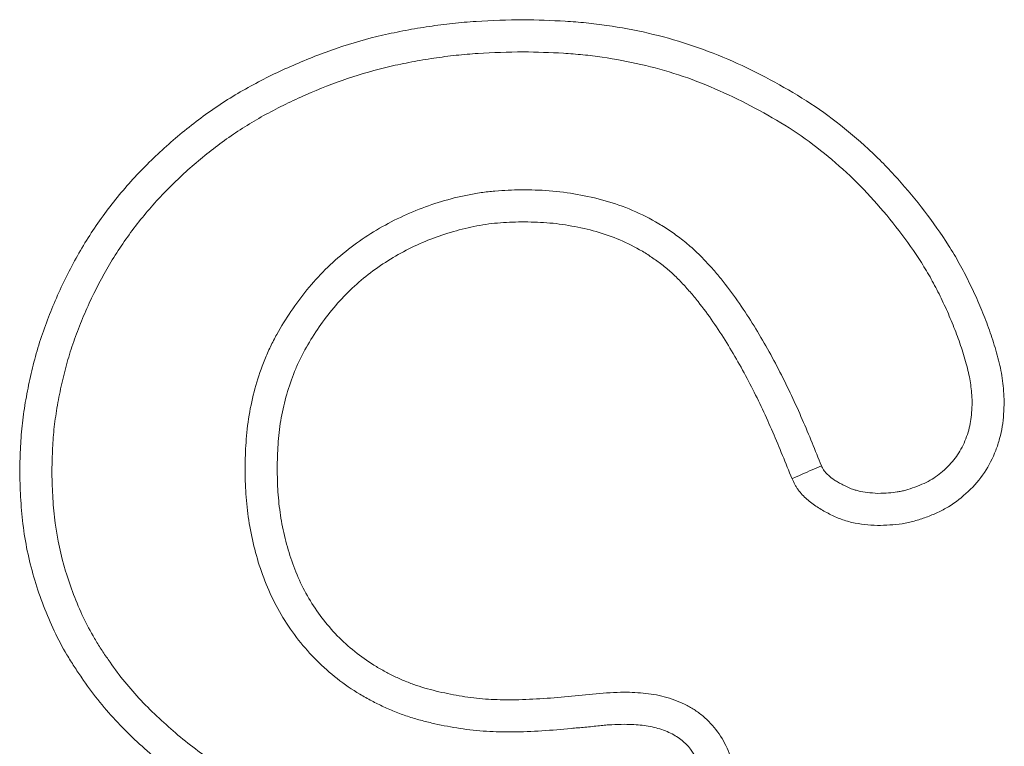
# Model space of a CAD drawing. Header units: metres. Extents: x 232680 to 233262, y 554200 to 554550.
# Tile 27 of 254: x 232746.31488 to 232746.32827, y 554425.79005 to 554425.79993. Entities that reach past the tile are written whole.
import ezdxf

# ---------------------------------------------------------------- set-up
doc = ezdxf.new("R2010")
doc.units = ezdxf.units.M
doc.layers.add('ACO tekst', color=251, linetype='Continuous', lineweight=9)

msp = doc.modelspace()

# ---------------------------------------------------------------- linework, layer by layer
at = {"layer": 'ACO tekst'}
for points, knots in [([(232746.314879, 554425.793764), (232746.314881, 554425.793871), (232746.314883, 554425.793979), (232746.314893, 554425.794193), (232746.314899, 554425.7943), (232746.314922, 554425.794513), (232746.314937, 554425.794619), (232746.314973, 554425.79483), (232746.314994, 554425.794935), (232746.31504, 554425.795145), (232746.315065, 554425.795249), (232746.315122, 554425.795456), (232746.315153, 554425.795558), (232746.315222, 554425.795761), (232746.31526, 554425.795862), (232746.31534, 554425.796061), (232746.315382, 554425.796159), (232746.315516, 554425.796452), (232746.315615, 554425.796642), (232746.315834, 554425.797011), (232746.315954, 554425.797189), (232746.316213, 554425.797531), (232746.316352, 554425.797694), (232746.316647, 554425.798005), (232746.316803, 554425.798153), (232746.317127, 554425.798433), (232746.317296, 554425.798566), (232746.317647, 554425.798812), (232746.31783, 554425.798925), (232746.318206, 554425.799131), (232746.318399, 554425.799225), (232746.318792, 554425.799397), (232746.318992, 554425.799475), (232746.319397, 554425.799614), (232746.319604, 554425.799673), (232746.319917, 554425.799745), (232746.320022, 554425.799767), (232746.320233, 554425.799806), (232746.320339, 554425.799824), (232746.320551, 554425.799856), (232746.320657, 554425.79987), (232746.32087, 554425.799893), (232746.320977, 554425.799902), (232746.321297, 554425.799923), (232746.321512, 554425.799927), (232746.321726, 554425.799932)], [0, 0, 0, 0, 0.03125, 0.03125, 0.0625, 0.0625, 0.09375, 0.09375, 0.125, 0.125, 0.15625, 0.15625, 0.1875, 0.1875, 0.21875, 0.21875, 0.25, 0.25, 0.3125, 0.3125, 0.375, 0.375, 0.4375, 0.4375, 0.5, 0.5, 0.5625, 0.5625, 0.625, 0.625, 0.6875, 0.6875, 0.75, 0.75, 0.8125, 0.8125, 0.84375, 0.84375, 0.875, 0.875, 0.90625, 0.90625, 0.9375, 0.9375, 1, 1, 1, 1]), ([(232746.314879, 554425.793764), (232746.314881, 554425.793871), (232746.314883, 554425.793979), (232746.314893, 554425.794193), (232746.314899, 554425.7943), (232746.314922, 554425.794513), (232746.314937, 554425.794619), (232746.314973, 554425.79483), (232746.314994, 554425.794935), (232746.31504, 554425.795145), (232746.315065, 554425.795249), (232746.315122, 554425.795456), (232746.315153, 554425.795558), (232746.315222, 554425.795761), (232746.31526, 554425.795862), (232746.31534, 554425.796061), (232746.315382, 554425.796159), (232746.315516, 554425.796452), (232746.315615, 554425.796642), (232746.315834, 554425.797011), (232746.315954, 554425.797189), (232746.316213, 554425.797531), (232746.316352, 554425.797694), (232746.316647, 554425.798005), (232746.316803, 554425.798153), (232746.317127, 554425.798433), (232746.317296, 554425.798566), (232746.317647, 554425.798812), (232746.31783, 554425.798925), (232746.318206, 554425.799131), (232746.318399, 554425.799225), (232746.318792, 554425.799397), (232746.318992, 554425.799475), (232746.319397, 554425.799614), (232746.319604, 554425.799673), (232746.319917, 554425.799745), (232746.320022, 554425.799767), (232746.320233, 554425.799806), (232746.320339, 554425.799824), (232746.320551, 554425.799856), (232746.320657, 554425.79987), (232746.32087, 554425.799893), (232746.320977, 554425.799902), (232746.321297, 554425.799923), (232746.321512, 554425.799927), (232746.321726, 554425.799932)], [0, 0, 0, 0, 0.03125, 0.03125, 0.0625, 0.0625, 0.09375, 0.09375, 0.125, 0.125, 0.15625, 0.15625, 0.1875, 0.1875, 0.21875, 0.21875, 0.25, 0.25, 0.3125, 0.3125, 0.375, 0.375, 0.4375, 0.4375, 0.5, 0.5, 0.5625, 0.5625, 0.625, 0.625, 0.6875, 0.6875, 0.75, 0.75, 0.8125, 0.8125, 0.84375, 0.84375, 0.875, 0.875, 0.90625, 0.90625, 0.9375, 0.9375, 1, 1, 1, 1]), ([(232746.321726, 554425.799932), (232746.321916, 554425.799927), (232746.322106, 554425.799922), (232746.322391, 554425.799906), (232746.322485, 554425.799898), (232746.322674, 554425.799879), (232746.322768, 554425.799868), (232746.323051, 554425.799827), (232746.323238, 554425.799792), (232746.323608, 554425.799706), (232746.323791, 554425.799656), (232746.324333, 554425.799478), (232746.324682, 554425.799325), (232746.325187, 554425.79906), (232746.325352, 554425.798967), (232746.325675, 554425.798766), (232746.325831, 554425.798657), (232746.326132, 554425.798426), (232746.326277, 554425.798303), (232746.326556, 554425.798044), (232746.326689, 554425.797908), (232746.326943, 554425.797626), (232746.327065, 554425.797479), (232746.327295, 554425.797178), (232746.327405, 554425.797022), (232746.327558, 554425.796782), (232746.327607, 554425.7967), (232746.327699, 554425.796534), (232746.327743, 554425.79645), (232746.327827, 554425.796279), (232746.327867, 554425.796193), (232746.327943, 554425.796019), (232746.327979, 554425.795931), (232746.328047, 554425.795754), (232746.328079, 554425.795664), (232746.328137, 554425.795484), (232746.328163, 554425.795392), (232746.328199, 554425.795254), (232746.328209, 554425.795208), (232746.328228, 554425.795114), (232746.328236, 554425.795068), (232746.328254, 554425.794927), (232746.32826, 554425.794832), (232746.328265, 554425.794737)], [0, 0, 0, 0, 0.0625, 0.0625, 0.09375, 0.09375, 0.125, 0.125, 0.1875, 0.1875, 0.25, 0.25, 0.375, 0.375, 0.4375, 0.4375, 0.5, 0.5, 0.5625, 0.5625, 0.625, 0.625, 0.6875, 0.6875, 0.75, 0.75, 0.78125, 0.78125, 0.8125, 0.8125, 0.84375, 0.84375, 0.875, 0.875, 0.90625, 0.90625, 0.9375, 0.9375, 0.953125, 0.953125, 0.96875, 0.96875, 1, 1, 1, 1]), ([(232746.321726, 554425.799932), (232746.321916, 554425.799927), (232746.322106, 554425.799922), (232746.322391, 554425.799906), (232746.322485, 554425.799898), (232746.322674, 554425.799879), (232746.322768, 554425.799868), (232746.323051, 554425.799827), (232746.323238, 554425.799792), (232746.323608, 554425.799706), (232746.323791, 554425.799656), (232746.324333, 554425.799478), (232746.324682, 554425.799325), (232746.325187, 554425.79906), (232746.325352, 554425.798967), (232746.325675, 554425.798766), (232746.325831, 554425.798657), (232746.326132, 554425.798426), (232746.326277, 554425.798303), (232746.326556, 554425.798044), (232746.326689, 554425.797908), (232746.326943, 554425.797626), (232746.327065, 554425.797479), (232746.327295, 554425.797178), (232746.327405, 554425.797022), (232746.327558, 554425.796782), (232746.327607, 554425.7967), (232746.327699, 554425.796534), (232746.327743, 554425.79645), (232746.327827, 554425.796279), (232746.327867, 554425.796193), (232746.327943, 554425.796019), (232746.327979, 554425.795931), (232746.328047, 554425.795754), (232746.328079, 554425.795664), (232746.328137, 554425.795484), (232746.328163, 554425.795392), (232746.328199, 554425.795254), (232746.328209, 554425.795208), (232746.328228, 554425.795114), (232746.328236, 554425.795068), (232746.328254, 554425.794927), (232746.32826, 554425.794832), (232746.328265, 554425.794737)], [0, 0, 0, 0, 0.0625, 0.0625, 0.09375, 0.09375, 0.125, 0.125, 0.1875, 0.1875, 0.25, 0.25, 0.375, 0.375, 0.4375, 0.4375, 0.5, 0.5, 0.5625, 0.5625, 0.625, 0.625, 0.6875, 0.6875, 0.75, 0.75, 0.78125, 0.78125, 0.8125, 0.8125, 0.84375, 0.84375, 0.875, 0.875, 0.90625, 0.90625, 0.9375, 0.9375, 0.953125, 0.953125, 0.96875, 0.96875, 1, 1, 1, 1]), ([(232746.315315, 554425.793766), (232746.315318, 554425.793869), (232746.31532, 554425.793969), (232746.315329, 554425.794168), (232746.315335, 554425.794264), (232746.315355, 554425.794456), (232746.315369, 554425.794553), (232746.315402, 554425.794749), (232746.315422, 554425.794848), (232746.315465, 554425.795045), (232746.315489, 554425.795142), (232746.315541, 554425.795333), (232746.315569, 554425.795426), (232746.315633, 554425.795612), (232746.315668, 554425.795705), (232746.315742, 554425.795891), (232746.315782, 554425.795984), (232746.315907, 554425.796257), (232746.315998, 554425.796433), (232746.316201, 554425.796773), (232746.316312, 554425.796938), (232746.316551, 554425.797254), (232746.31668, 554425.797404), (232746.316954, 554425.797693), (232746.317099, 554425.797832), (232746.317402, 554425.798094), (232746.31756, 554425.798217), (232746.317885, 554425.798445), (232746.318053, 554425.798549), (232746.318403, 554425.798741), (232746.318585, 554425.798829), (232746.318956, 554425.798992), (232746.319146, 554425.799066), (232746.319526, 554425.799196), (232746.319715, 554425.79925), (232746.320008, 554425.799318), (232746.320108, 554425.799338), (232746.320308, 554425.799376), (232746.320409, 554425.799393), (232746.32061, 554425.799423), (232746.320711, 554425.799437), (232746.320911, 554425.799458), (232746.32101, 554425.799467), (232746.32131, 554425.799486), (232746.321515, 554425.799491), (232746.321725, 554425.799495)], [0.001127, 0.001127, 0.001127, 0.001127, 0.03125, 0.03125, 0.0625, 0.0625, 0.09375, 0.09375, 0.125, 0.125, 0.15625, 0.15625, 0.1875, 0.1875, 0.21875, 0.21875, 0.25, 0.25, 0.3125, 0.3125, 0.375, 0.375, 0.4375, 0.4375, 0.5, 0.5, 0.5625, 0.5625, 0.625, 0.625, 0.6875, 0.6875, 0.75, 0.75, 0.8125, 0.8125, 0.84375, 0.84375, 0.875, 0.875, 0.90625, 0.90625, 0.9375, 0.9375, 0.9990069, 0.9990069, 0.9990069, 0.9990069]), ([(232746.315315, 554425.793766), (232746.315318, 554425.793869), (232746.31532, 554425.793969), (232746.315329, 554425.794168), (232746.315335, 554425.794264), (232746.315355, 554425.794456), (232746.315369, 554425.794553), (232746.315402, 554425.794749), (232746.315422, 554425.794848), (232746.315465, 554425.795045), (232746.315489, 554425.795142), (232746.315541, 554425.795333), (232746.315569, 554425.795426), (232746.315633, 554425.795612), (232746.315668, 554425.795705), (232746.315742, 554425.795891), (232746.315782, 554425.795984), (232746.315907, 554425.796257), (232746.315998, 554425.796433), (232746.316201, 554425.796773), (232746.316312, 554425.796938), (232746.316551, 554425.797254), (232746.31668, 554425.797404), (232746.316954, 554425.797693), (232746.317099, 554425.797832), (232746.317402, 554425.798094), (232746.31756, 554425.798217), (232746.317885, 554425.798445), (232746.318053, 554425.798549), (232746.318403, 554425.798741), (232746.318585, 554425.798829), (232746.318956, 554425.798992), (232746.319146, 554425.799066), (232746.319526, 554425.799196), (232746.319715, 554425.79925), (232746.320008, 554425.799318), (232746.320108, 554425.799338), (232746.320308, 554425.799376), (232746.320409, 554425.799393), (232746.32061, 554425.799423), (232746.320711, 554425.799437), (232746.320911, 554425.799458), (232746.32101, 554425.799467), (232746.32131, 554425.799486), (232746.321515, 554425.799491), (232746.321725, 554425.799495)], [0.001127, 0.001127, 0.001127, 0.001127, 0.03125, 0.03125, 0.0625, 0.0625, 0.09375, 0.09375, 0.125, 0.125, 0.15625, 0.15625, 0.1875, 0.1875, 0.21875, 0.21875, 0.25, 0.25, 0.3125, 0.3125, 0.375, 0.375, 0.4375, 0.4375, 0.5, 0.5, 0.5625, 0.5625, 0.625, 0.625, 0.6875, 0.6875, 0.75, 0.75, 0.8125, 0.8125, 0.84375, 0.84375, 0.875, 0.875, 0.90625, 0.90625, 0.9375, 0.9375, 0.9990069, 0.9990069, 0.9990069, 0.9990069]), ([(232746.321725, 554425.799495), (232746.321912, 554425.79949), (232746.322094, 554425.799486), (232746.32236, 554425.79947), (232746.322448, 554425.799463), (232746.322624, 554425.799446), (232746.322712, 554425.799435), (232746.322976, 554425.799396), (232746.323152, 554425.799363), (232746.323498, 554425.799284), (232746.323668, 554425.799237), (232746.32417, 554425.799072), (232746.324497, 554425.798929), (232746.324975, 554425.798678), (232746.325132, 554425.798589), (232746.325433, 554425.798402), (232746.325576, 554425.798303), (232746.325855, 554425.798088), (232746.32599, 554425.797973), (232746.326249, 554425.797733), (232746.326373, 554425.797607), (232746.32661, 554425.797343), (232746.326725, 554425.797205), (232746.326942, 554425.796921), (232746.327045, 554425.796775), (232746.327185, 554425.796554), (232746.327229, 554425.79648), (232746.327313, 554425.796329), (232746.327354, 554425.796252), (232746.327431, 554425.796093), (232746.327469, 554425.796012), (232746.32754, 554425.79585), (232746.327574, 554425.795768), (232746.327636, 554425.795605), (232746.327665, 554425.795523), (232746.327718, 554425.795358), (232746.327743, 554425.795273), (232746.327774, 554425.795152), (232746.327783, 554425.795113), (232746.327798, 554425.795038), (232746.327804, 554425.795002), (232746.327817, 554425.794897), (232746.327823, 554425.794819), (232746.327828, 554425.794733)], [0.0011207, 0.0011207, 0.0011207, 0.0011207, 0.0625, 0.0625, 0.09375, 0.09375, 0.125, 0.125, 0.1875, 0.1875, 0.25, 0.25, 0.375, 0.375, 0.4375, 0.4375, 0.5, 0.5, 0.5625, 0.5625, 0.625, 0.625, 0.6875, 0.6875, 0.75, 0.75, 0.78125, 0.78125, 0.8125, 0.8125, 0.84375, 0.84375, 0.875, 0.875, 0.90625, 0.90625, 0.9375, 0.9375, 0.953125, 0.953125, 0.96875, 0.96875, 0.9974772, 0.9974772, 0.9974772, 0.9974772]), ([(232746.321725, 554425.799495), (232746.321912, 554425.79949), (232746.322094, 554425.799486), (232746.32236, 554425.79947), (232746.322448, 554425.799463), (232746.322624, 554425.799446), (232746.322712, 554425.799435), (232746.322976, 554425.799396), (232746.323152, 554425.799363), (232746.323498, 554425.799284), (232746.323668, 554425.799237), (232746.32417, 554425.799072), (232746.324497, 554425.798929), (232746.324975, 554425.798678), (232746.325132, 554425.798589), (232746.325433, 554425.798402), (232746.325576, 554425.798303), (232746.325855, 554425.798088), (232746.32599, 554425.797973), (232746.326249, 554425.797733), (232746.326373, 554425.797607), (232746.32661, 554425.797343), (232746.326725, 554425.797205), (232746.326942, 554425.796921), (232746.327045, 554425.796775), (232746.327185, 554425.796554), (232746.327229, 554425.79648), (232746.327313, 554425.796329), (232746.327354, 554425.796252), (232746.327431, 554425.796093), (232746.327469, 554425.796012), (232746.32754, 554425.79585), (232746.327574, 554425.795768), (232746.327636, 554425.795605), (232746.327665, 554425.795523), (232746.327718, 554425.795358), (232746.327743, 554425.795273), (232746.327774, 554425.795152), (232746.327783, 554425.795113), (232746.327798, 554425.795038), (232746.327804, 554425.795002), (232746.327817, 554425.794897), (232746.327823, 554425.794819), (232746.327828, 554425.794733)], [0.0011207, 0.0011207, 0.0011207, 0.0011207, 0.0625, 0.0625, 0.09375, 0.09375, 0.125, 0.125, 0.1875, 0.1875, 0.25, 0.25, 0.375, 0.375, 0.4375, 0.4375, 0.5, 0.5, 0.5625, 0.5625, 0.625, 0.625, 0.6875, 0.6875, 0.75, 0.75, 0.78125, 0.78125, 0.8125, 0.8125, 0.84375, 0.84375, 0.875, 0.875, 0.90625, 0.90625, 0.9375, 0.9375, 0.953125, 0.953125, 0.96875, 0.96875, 0.9974772, 0.9974772, 0.9974772, 0.9974772]), ([(232746.321699, 554425.797619), (232746.321696, 554425.797619), (232746.321693, 554425.797619), (232746.32169, 554425.797619), (232746.321581, 554425.797615), (232746.321464, 554425.797612), (232746.321278, 554425.797596), (232746.321214, 554425.797589), (232746.321089, 554425.797571), (232746.321027, 554425.79756), (232746.320845, 554425.797523), (232746.320729, 554425.797494), (232746.320495, 554425.797424), (232746.320379, 554425.797383), (232746.320036, 554425.797244), (232746.31982, 554425.797132), (232746.319406, 554425.796865), (232746.319209, 554425.796708), (232746.318857, 554425.796357), (232746.318702, 554425.796165), (232746.318498, 554425.795863), (232746.318434, 554425.795761), (232746.318344, 554425.795597), (232746.318315, 554425.795542), (232746.31826, 554425.795427), (232746.318235, 554425.795369), (232746.318163, 554425.795193), (232746.318124, 554425.795075), (232746.318056, 554425.79484), (232746.318028, 554425.794721), (232746.317983, 554425.794475), (232746.317967, 554425.794348), (232746.31795, 554425.794108), (232746.317946, 554425.793993), (232746.317942, 554425.793884), (232746.317942, 554425.793881), (232746.317942, 554425.793877), (232746.317942, 554425.793874)], [-0.001786, -0.001786, -0.001786, -0.001786, 0, 0, 0, 0.0625, 0.0625, 0.09375, 0.09375, 0.125, 0.125, 0.1875, 0.1875, 0.25, 0.25, 0.375, 0.375, 0.5, 0.5, 0.625, 0.625, 0.6875, 0.6875, 0.71875, 0.71875, 0.75, 0.75, 0.8125, 0.8125, 0.875, 0.875, 0.9375, 0.9375, 1, 1, 1, 1.002061, 1.002061, 1.002061, 1.002061]), ([(232746.321699, 554425.797619), (232746.321696, 554425.797619), (232746.321693, 554425.797619), (232746.32169, 554425.797619), (232746.321581, 554425.797615), (232746.321464, 554425.797612), (232746.321278, 554425.797596), (232746.321214, 554425.797589), (232746.321089, 554425.797571), (232746.321027, 554425.79756), (232746.320845, 554425.797523), (232746.320729, 554425.797494), (232746.320495, 554425.797424), (232746.320379, 554425.797383), (232746.320036, 554425.797244), (232746.31982, 554425.797132), (232746.319406, 554425.796865), (232746.319209, 554425.796708), (232746.318857, 554425.796357), (232746.318702, 554425.796165), (232746.318498, 554425.795863), (232746.318434, 554425.795761), (232746.318344, 554425.795597), (232746.318315, 554425.795542), (232746.31826, 554425.795427), (232746.318235, 554425.795369), (232746.318163, 554425.795193), (232746.318124, 554425.795075), (232746.318056, 554425.79484), (232746.318028, 554425.794721), (232746.317983, 554425.794475), (232746.317967, 554425.794348), (232746.31795, 554425.794108), (232746.317946, 554425.793993), (232746.317942, 554425.793884), (232746.317942, 554425.793881), (232746.317942, 554425.793877), (232746.317942, 554425.793874)], [-0.001786, -0.001786, -0.001786, -0.001786, 0, 0, 0, 0.0625, 0.0625, 0.09375, 0.09375, 0.125, 0.125, 0.1875, 0.1875, 0.25, 0.25, 0.375, 0.375, 0.5, 0.5, 0.625, 0.625, 0.6875, 0.6875, 0.71875, 0.71875, 0.75, 0.75, 0.8125, 0.8125, 0.875, 0.875, 0.9375, 0.9375, 1, 1, 1, 1.002061, 1.002061, 1.002061, 1.002061]), ([(232746.325779, 554425.793866), (232746.325695, 554425.794073), (232746.32561, 554425.794284), (232746.325425, 554425.794711), (232746.325324, 554425.794928), (232746.325106, 554425.795352), (232746.32499, 554425.795561), (232746.324736, 554425.795972), (232746.324599, 554425.796174), (232746.324404, 554425.796419), (232746.324364, 554425.796467), (232746.324282, 554425.796563), (232746.324239, 554425.79661), (232746.32415, 554425.796704), (232746.324103, 554425.796752), (232746.324003, 554425.796844), (232746.323949, 554425.79689), (232746.323842, 554425.796974), (232746.323788, 554425.797014), (232746.32368, 554425.797087), (232746.323625, 554425.797123), (232746.323454, 554425.797225), (232746.323332, 554425.797287), (232746.323088, 554425.797391), (232746.322964, 554425.797434), (232746.32271, 554425.797507), (232746.322583, 554425.797534), (232746.322337, 554425.797578), (232746.32221, 554425.797596), (232746.321946, 554425.797616), (232746.321822, 554425.797617), (232746.321708, 554425.797619), (232746.321705, 554425.797619), (232746.321702, 554425.797619), (232746.321699, 554425.797619)], [0.0025137, 0.0025137, 0.0025137, 0.0025137, 0.125, 0.125, 0.25, 0.25, 0.375, 0.375, 0.5, 0.5, 0.53125, 0.53125, 0.5625, 0.5625, 0.59375, 0.59375, 0.625, 0.625, 0.65625, 0.65625, 0.6875, 0.6875, 0.75, 0.75, 0.8125, 0.8125, 0.875, 0.875, 0.9375, 0.9375, 1, 1, 1, 1.0017064, 1.0017064, 1.0017064, 1.0017064]), ([(232746.325779, 554425.793866), (232746.325695, 554425.794073), (232746.32561, 554425.794284), (232746.325425, 554425.794711), (232746.325324, 554425.794928), (232746.325106, 554425.795352), (232746.32499, 554425.795561), (232746.324736, 554425.795972), (232746.324599, 554425.796174), (232746.324404, 554425.796419), (232746.324364, 554425.796467), (232746.324282, 554425.796563), (232746.324239, 554425.79661), (232746.32415, 554425.796704), (232746.324103, 554425.796752), (232746.324003, 554425.796844), (232746.323949, 554425.79689), (232746.323842, 554425.796974), (232746.323788, 554425.797014), (232746.32368, 554425.797087), (232746.323625, 554425.797123), (232746.323454, 554425.797225), (232746.323332, 554425.797287), (232746.323088, 554425.797391), (232746.322964, 554425.797434), (232746.32271, 554425.797507), (232746.322583, 554425.797534), (232746.322337, 554425.797578), (232746.32221, 554425.797596), (232746.321946, 554425.797616), (232746.321822, 554425.797617), (232746.321708, 554425.797619), (232746.321705, 554425.797619), (232746.321702, 554425.797619), (232746.321699, 554425.797619)], [0.0025137, 0.0025137, 0.0025137, 0.0025137, 0.125, 0.125, 0.25, 0.25, 0.375, 0.375, 0.5, 0.5, 0.53125, 0.53125, 0.5625, 0.5625, 0.59375, 0.59375, 0.625, 0.625, 0.65625, 0.65625, 0.6875, 0.6875, 0.75, 0.75, 0.8125, 0.8125, 0.875, 0.875, 0.9375, 0.9375, 1, 1, 1, 1.0017064, 1.0017064, 1.0017064, 1.0017064]), ([(232746.321703, 554425.797182), (232746.321594, 554425.797179), (232746.321485, 554425.797175), (232746.321322, 554425.797162), (232746.321268, 554425.797156), (232746.321161, 554425.79714), (232746.321107, 554425.797131), (232746.320947, 554425.797098), (232746.320841, 554425.797071), (232746.320632, 554425.797009), (232746.32053, 554425.796973), (232746.320227, 554425.796851), (232746.320033, 554425.79675), (232746.319667, 554425.796514), (232746.319496, 554425.796377), (232746.319187, 554425.79607), (232746.319049, 554425.7959), (232746.318866, 554425.795629), (232746.318809, 554425.795536), (232746.31873, 554425.795393), (232746.318705, 554425.795345), (232746.318658, 554425.795247), (232746.318636, 554425.795197), (232746.318575, 554425.795046), (232746.31854, 554425.794942), (232746.31848, 554425.794733), (232746.318454, 554425.794626), (232746.318415, 554425.794412), (232746.318402, 554425.794304), (232746.318386, 554425.794087), (232746.318382, 554425.793978), (232746.318379, 554425.793869)], [0, 0, 0, 0, 0.0625, 0.0625, 0.09375, 0.09375, 0.125, 0.125, 0.1875, 0.1875, 0.25, 0.25, 0.375, 0.375, 0.5, 0.5, 0.625, 0.625, 0.6875, 0.6875, 0.71875, 0.71875, 0.75, 0.75, 0.8125, 0.8125, 0.875, 0.875, 0.9375, 0.9375, 1, 1, 1, 1]), ([(232746.321703, 554425.797182), (232746.321594, 554425.797179), (232746.321485, 554425.797175), (232746.321322, 554425.797162), (232746.321268, 554425.797156), (232746.321161, 554425.79714), (232746.321107, 554425.797131), (232746.320947, 554425.797098), (232746.320841, 554425.797071), (232746.320632, 554425.797009), (232746.32053, 554425.796973), (232746.320227, 554425.796851), (232746.320033, 554425.79675), (232746.319667, 554425.796514), (232746.319496, 554425.796377), (232746.319187, 554425.79607), (232746.319049, 554425.7959), (232746.318866, 554425.795629), (232746.318809, 554425.795536), (232746.31873, 554425.795393), (232746.318705, 554425.795345), (232746.318658, 554425.795247), (232746.318636, 554425.795197), (232746.318575, 554425.795046), (232746.31854, 554425.794942), (232746.31848, 554425.794733), (232746.318454, 554425.794626), (232746.318415, 554425.794412), (232746.318402, 554425.794304), (232746.318386, 554425.794087), (232746.318382, 554425.793978), (232746.318379, 554425.793869)], [0, 0, 0, 0, 0.0625, 0.0625, 0.09375, 0.09375, 0.125, 0.125, 0.1875, 0.1875, 0.25, 0.25, 0.375, 0.375, 0.5, 0.5, 0.625, 0.625, 0.6875, 0.6875, 0.71875, 0.71875, 0.75, 0.75, 0.8125, 0.8125, 0.875, 0.875, 0.9375, 0.9375, 1, 1, 1, 1]), ([(232746.325379, 554425.79369), (232746.325293, 554425.793901), (232746.325208, 554425.794113), (232746.325027, 554425.794531), (232746.324931, 554425.794738), (232746.324722, 554425.795143), (232746.324611, 554425.795343), (232746.324371, 554425.795731), (232746.324243, 554425.79592), (232746.324066, 554425.796143), (232746.324029, 554425.796187), (232746.323955, 554425.796273), (232746.323917, 554425.796316), (232746.323838, 554425.796399), (232746.323798, 554425.796439), (232746.323714, 554425.796517), (232746.323671, 554425.796554), (232746.323581, 554425.796624), (232746.323535, 554425.796657), (232746.323441, 554425.796722), (232746.323393, 554425.796753), (232746.323246, 554425.79684), (232746.323144, 554425.796892), (232746.322934, 554425.796981), (232746.322827, 554425.797019), (232746.322607, 554425.797082), (232746.322496, 554425.797106), (232746.322271, 554425.797146), (232746.322158, 554425.797162), (232746.321931, 554425.797179), (232746.321817, 554425.797181), (232746.321703, 554425.797182)], [0, 0, 0, 0, 0.125, 0.125, 0.25, 0.25, 0.375, 0.375, 0.5, 0.5, 0.53125, 0.53125, 0.5625, 0.5625, 0.59375, 0.59375, 0.625, 0.625, 0.65625, 0.65625, 0.6875, 0.6875, 0.75, 0.75, 0.8125, 0.8125, 0.875, 0.875, 0.9375, 0.9375, 1, 1, 1, 1]), ([(232746.325379, 554425.79369), (232746.325293, 554425.793901), (232746.325208, 554425.794113), (232746.325027, 554425.794531), (232746.324931, 554425.794738), (232746.324722, 554425.795143), (232746.324611, 554425.795343), (232746.324371, 554425.795731), (232746.324243, 554425.79592), (232746.324066, 554425.796143), (232746.324029, 554425.796187), (232746.323955, 554425.796273), (232746.323917, 554425.796316), (232746.323838, 554425.796399), (232746.323798, 554425.796439), (232746.323714, 554425.796517), (232746.323671, 554425.796554), (232746.323581, 554425.796624), (232746.323535, 554425.796657), (232746.323441, 554425.796722), (232746.323393, 554425.796753), (232746.323246, 554425.79684), (232746.323144, 554425.796892), (232746.322934, 554425.796981), (232746.322827, 554425.797019), (232746.322607, 554425.797082), (232746.322496, 554425.797106), (232746.322271, 554425.797146), (232746.322158, 554425.797162), (232746.321931, 554425.797179), (232746.321817, 554425.797181), (232746.321703, 554425.797182)], [0, 0, 0, 0, 0.125, 0.125, 0.25, 0.25, 0.375, 0.375, 0.5, 0.5, 0.53125, 0.53125, 0.5625, 0.5625, 0.59375, 0.59375, 0.625, 0.625, 0.65625, 0.65625, 0.6875, 0.6875, 0.75, 0.75, 0.8125, 0.8125, 0.875, 0.875, 0.9375, 0.9375, 1, 1, 1, 1]), ([(232746.328265, 554425.794737), (232746.32826, 554425.794624), (232746.328255, 554425.794511), (232746.328229, 554425.794344), (232746.328217, 554425.794289), (232746.328187, 554425.79418), (232746.328169, 554425.794127), (232746.328108, 554425.793969), (232746.328057, 554425.793867), (232746.327932, 554425.79368), (232746.327857, 554425.793594), (232746.327693, 554425.793438), (232746.327604, 554425.793367), (232746.32746, 554425.79328), (232746.32741, 554425.793254), (232746.327308, 554425.793206), (232746.327255, 554425.793185), (232746.327149, 554425.793146), (232746.327095, 554425.793128), (232746.327014, 554425.793106), (232746.326986, 554425.793099), (232746.326931, 554425.793087), (232746.326904, 554425.793082), (232746.326765, 554425.79306), (232746.326652, 554425.793057), (232746.326539, 554425.793053)], [0, 0, 0, 0, 0.125, 0.125, 0.1875, 0.1875, 0.25, 0.25, 0.375, 0.375, 0.5, 0.5, 0.625, 0.625, 0.6875, 0.6875, 0.75, 0.75, 0.8125, 0.8125, 0.84375, 0.84375, 0.875, 0.875, 1, 1, 1, 1]), ([(232746.328265, 554425.794737), (232746.32826, 554425.794624), (232746.328255, 554425.794511), (232746.328229, 554425.794344), (232746.328217, 554425.794289), (232746.328187, 554425.79418), (232746.328169, 554425.794127), (232746.328108, 554425.793969), (232746.328057, 554425.793867), (232746.327932, 554425.79368), (232746.327857, 554425.793594), (232746.327693, 554425.793438), (232746.327604, 554425.793367), (232746.32746, 554425.79328), (232746.32741, 554425.793254), (232746.327308, 554425.793206), (232746.327255, 554425.793185), (232746.327149, 554425.793146), (232746.327095, 554425.793128), (232746.327014, 554425.793106), (232746.326986, 554425.793099), (232746.326931, 554425.793087), (232746.326904, 554425.793082), (232746.326765, 554425.79306), (232746.326652, 554425.793057), (232746.326539, 554425.793053)], [0, 0, 0, 0, 0.125, 0.125, 0.1875, 0.1875, 0.25, 0.25, 0.375, 0.375, 0.5, 0.5, 0.625, 0.625, 0.6875, 0.6875, 0.75, 0.75, 0.8125, 0.8125, 0.84375, 0.84375, 0.875, 0.875, 1, 1, 1, 1]), ([(232746.327828, 554425.794733), (232746.327823, 554425.79463), (232746.327818, 554425.794541), (232746.3278, 554425.794428), (232746.327792, 554425.79439), (232746.32777, 554425.794312), (232746.327757, 554425.794272), (232746.327711, 554425.794153), (232746.327673, 554425.794079), (232746.327589, 554425.793953), (232746.327536, 554425.793892), (232746.327411, 554425.793772), (232746.327347, 554425.793722), (232746.32725, 554425.793663), (232746.327214, 554425.793644), (232746.327137, 554425.793609), (232746.327095, 554425.793592), (232746.327007, 554425.793559), (232746.326965, 554425.793545), (232746.326904, 554425.793529), (232746.326885, 554425.793524), (232746.326846, 554425.793515), (232746.326828, 554425.793512), (232746.326738, 554425.793498), (232746.326651, 554425.793494), (232746.326548, 554425.79349)], [0.0084596, 0.0084596, 0.0084596, 0.0084596, 0.125, 0.125, 0.1875, 0.1875, 0.25, 0.25, 0.375, 0.375, 0.5, 0.5, 0.625, 0.625, 0.6875, 0.6875, 0.75, 0.75, 0.8125, 0.8125, 0.84375, 0.84375, 0.875, 0.875, 0.991462, 0.991462, 0.991462, 0.991462]), ([(232746.327828, 554425.794733), (232746.327823, 554425.79463), (232746.327818, 554425.794541), (232746.3278, 554425.794428), (232746.327792, 554425.79439), (232746.32777, 554425.794312), (232746.327757, 554425.794272), (232746.327711, 554425.794153), (232746.327673, 554425.794079), (232746.327589, 554425.793953), (232746.327536, 554425.793892), (232746.327411, 554425.793772), (232746.327347, 554425.793722), (232746.32725, 554425.793663), (232746.327214, 554425.793644), (232746.327137, 554425.793609), (232746.327095, 554425.793592), (232746.327007, 554425.793559), (232746.326965, 554425.793545), (232746.326904, 554425.793529), (232746.326885, 554425.793524), (232746.326846, 554425.793515), (232746.326828, 554425.793512), (232746.326738, 554425.793498), (232746.326651, 554425.793494), (232746.326548, 554425.79349)], [0.0084596, 0.0084596, 0.0084596, 0.0084596, 0.125, 0.125, 0.1875, 0.1875, 0.25, 0.25, 0.375, 0.375, 0.5, 0.5, 0.625, 0.625, 0.6875, 0.6875, 0.75, 0.75, 0.8125, 0.8125, 0.84375, 0.84375, 0.875, 0.875, 0.991462, 0.991462, 0.991462, 0.991462]), ([(232746.317942, 554425.793874), (232746.317942, 554425.79387), (232746.317942, 554425.793866), (232746.317942, 554425.793863), (232746.317943, 554425.793756), (232746.317945, 554425.793644), (232746.317955, 554425.793467), (232746.317959, 554425.793407), (232746.317971, 554425.793288), (232746.317978, 554425.793229), (232746.318003, 554425.793052), (232746.318025, 554425.792935), (232746.318079, 554425.792701), (232746.318112, 554425.792585), (232746.318189, 554425.792356), (232746.318232, 554425.792243), (232746.318334, 554425.792018), (232746.318393, 554425.791908), (232746.318586, 554425.791589), (232746.318742, 554425.791392), (232746.319005, 554425.79113), (232746.319098, 554425.791048), (232746.319293, 554425.790894), (232746.319397, 554425.790823), (232746.319557, 554425.790727), (232746.319611, 554425.790697), (232746.319718, 554425.79064), (232746.319772, 554425.790614), (232746.319881, 554425.790563), (232746.319938, 554425.790538), (232746.320055, 554425.790491), (232746.320115, 554425.79047), (232746.320234, 554425.790431), (232746.320293, 554425.790414), (232746.320409, 554425.790384), (232746.320466, 554425.79037), (232746.320637, 554425.790332), (232746.32075, 554425.790311), (232746.320924, 554425.790284), (232746.320983, 554425.790276), (232746.321103, 554425.790263), (232746.321165, 554425.790258), (232746.321345, 554425.790248), (232746.321458, 554425.790246), (232746.321565, 554425.790245), (232746.321568, 554425.790245), (232746.32157, 554425.790245), (232746.321573, 554425.790245)], [-0.002106, -0.002106, -0.002106, -0.002106, 0, 0, 0, 0.0625, 0.0625, 0.09375, 0.09375, 0.125, 0.125, 0.1875, 0.1875, 0.25, 0.25, 0.3125, 0.3125, 0.375, 0.375, 0.5, 0.5, 0.5625, 0.5625, 0.625, 0.625, 0.65625, 0.65625, 0.6875, 0.6875, 0.71875, 0.71875, 0.75, 0.75, 0.78125, 0.78125, 0.8125, 0.8125, 0.875, 0.875, 0.90625, 0.90625, 0.9375, 0.9375, 1, 1, 1, 1.001498, 1.001498, 1.001498, 1.001498]), ([(232746.317942, 554425.793874), (232746.317942, 554425.79387), (232746.317942, 554425.793866), (232746.317942, 554425.793863), (232746.317943, 554425.793756), (232746.317945, 554425.793644), (232746.317955, 554425.793467), (232746.317959, 554425.793407), (232746.317971, 554425.793288), (232746.317978, 554425.793229), (232746.318003, 554425.793052), (232746.318025, 554425.792935), (232746.318079, 554425.792701), (232746.318112, 554425.792585), (232746.318189, 554425.792356), (232746.318232, 554425.792243), (232746.318334, 554425.792018), (232746.318393, 554425.791908), (232746.318586, 554425.791589), (232746.318742, 554425.791392), (232746.319005, 554425.79113), (232746.319098, 554425.791048), (232746.319293, 554425.790894), (232746.319397, 554425.790823), (232746.319557, 554425.790727), (232746.319611, 554425.790697), (232746.319718, 554425.79064), (232746.319772, 554425.790614), (232746.319881, 554425.790563), (232746.319938, 554425.790538), (232746.320055, 554425.790491), (232746.320115, 554425.79047), (232746.320234, 554425.790431), (232746.320293, 554425.790414), (232746.320409, 554425.790384), (232746.320466, 554425.79037), (232746.320637, 554425.790332), (232746.32075, 554425.790311), (232746.320924, 554425.790284), (232746.320983, 554425.790276), (232746.321103, 554425.790263), (232746.321165, 554425.790258), (232746.321345, 554425.790248), (232746.321458, 554425.790246), (232746.321565, 554425.790245), (232746.321568, 554425.790245), (232746.32157, 554425.790245), (232746.321573, 554425.790245)], [-0.002106, -0.002106, -0.002106, -0.002106, 0, 0, 0, 0.0625, 0.0625, 0.09375, 0.09375, 0.125, 0.125, 0.1875, 0.1875, 0.25, 0.25, 0.3125, 0.3125, 0.375, 0.375, 0.5, 0.5, 0.5625, 0.5625, 0.625, 0.625, 0.65625, 0.65625, 0.6875, 0.6875, 0.71875, 0.71875, 0.75, 0.75, 0.78125, 0.78125, 0.8125, 0.8125, 0.875, 0.875, 0.90625, 0.90625, 0.9375, 0.9375, 1, 1, 1, 1.001498, 1.001498, 1.001498, 1.001498]), ([(232746.318379, 554425.793869), (232746.31838, 554425.793763), (232746.318382, 554425.793656), (232746.318391, 554425.793496), (232746.318395, 554425.793443), (232746.318405, 554425.793337), (232746.318411, 554425.793284), (232746.318434, 554425.793126), (232746.318453, 554425.793021), (232746.318502, 554425.792813), (232746.318531, 554425.79271), (232746.318598, 554425.792508), (232746.318637, 554425.792408), (232746.318725, 554425.792214), (232746.318775, 554425.792119), (232746.318941, 554425.791846), (232746.319074, 554425.791677), (232746.319301, 554425.791451), (232746.319381, 554425.79138), (232746.319549, 554425.791249), (232746.319637, 554425.791188), (232746.319774, 554425.791106), (232746.319821, 554425.79108), (232746.319915, 554425.79103), (232746.319963, 554425.791007), (232746.32006, 554425.790961), (232746.320109, 554425.79094), (232746.320208, 554425.790901), (232746.320258, 554425.790883), (232746.320359, 554425.79085), (232746.320411, 554425.790835), (232746.320514, 554425.790808), (232746.320566, 554425.790795), (232746.320722, 554425.790761), (232746.320827, 554425.790741), (232746.320985, 554425.790717), (232746.321038, 554425.79071), (232746.321144, 554425.790698), (232746.321197, 554425.790694), (232746.321357, 554425.790684), (232746.321463, 554425.790683), (232746.32157, 554425.790682)], [0, 0, 0, 0, 0.0625, 0.0625, 0.09375, 0.09375, 0.125, 0.125, 0.1875, 0.1875, 0.25, 0.25, 0.3125, 0.3125, 0.375, 0.375, 0.5, 0.5, 0.5625, 0.5625, 0.625, 0.625, 0.65625, 0.65625, 0.6875, 0.6875, 0.71875, 0.71875, 0.75, 0.75, 0.78125, 0.78125, 0.8125, 0.8125, 0.875, 0.875, 0.90625, 0.90625, 0.9375, 0.9375, 1, 1, 1, 1]), ([(232746.318379, 554425.793869), (232746.31838, 554425.793763), (232746.318382, 554425.793656), (232746.318391, 554425.793496), (232746.318395, 554425.793443), (232746.318405, 554425.793337), (232746.318411, 554425.793284), (232746.318434, 554425.793126), (232746.318453, 554425.793021), (232746.318502, 554425.792813), (232746.318531, 554425.79271), (232746.318598, 554425.792508), (232746.318637, 554425.792408), (232746.318725, 554425.792214), (232746.318775, 554425.792119), (232746.318941, 554425.791846), (232746.319074, 554425.791677), (232746.319301, 554425.791451), (232746.319381, 554425.79138), (232746.319549, 554425.791249), (232746.319637, 554425.791188), (232746.319774, 554425.791106), (232746.319821, 554425.79108), (232746.319915, 554425.79103), (232746.319963, 554425.791007), (232746.32006, 554425.790961), (232746.320109, 554425.79094), (232746.320208, 554425.790901), (232746.320258, 554425.790883), (232746.320359, 554425.79085), (232746.320411, 554425.790835), (232746.320514, 554425.790808), (232746.320566, 554425.790795), (232746.320722, 554425.790761), (232746.320827, 554425.790741), (232746.320985, 554425.790717), (232746.321038, 554425.79071), (232746.321144, 554425.790698), (232746.321197, 554425.790694), (232746.321357, 554425.790684), (232746.321463, 554425.790683), (232746.32157, 554425.790682)], [0, 0, 0, 0, 0.0625, 0.0625, 0.09375, 0.09375, 0.125, 0.125, 0.1875, 0.1875, 0.25, 0.25, 0.3125, 0.3125, 0.375, 0.375, 0.5, 0.5, 0.5625, 0.5625, 0.625, 0.625, 0.65625, 0.65625, 0.6875, 0.6875, 0.71875, 0.71875, 0.75, 0.75, 0.78125, 0.78125, 0.8125, 0.8125, 0.875, 0.875, 0.90625, 0.90625, 0.9375, 0.9375, 1, 1, 1, 1]), ([(232746.325779, 554425.793866), (232746.325736, 554425.793847), (232746.325694, 554425.793829), (232746.325652, 554425.79381), (232746.325606, 554425.79379), (232746.325561, 554425.79377), (232746.325515, 554425.79375), (232746.32547, 554425.79373), (232746.325424, 554425.79371), (232746.325379, 554425.79369)], [0, 0, 0, 0, 0.000404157, 0.000404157, 0.000404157, 0.000840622, 0.000840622, 0.000840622, 0.001277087, 0.001277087, 0.001277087, 0.001277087]), ([(232746.325779, 554425.793866), (232746.325736, 554425.793847), (232746.325694, 554425.793829), (232746.325652, 554425.79381), (232746.325606, 554425.79379), (232746.325561, 554425.79377), (232746.325515, 554425.79375), (232746.32547, 554425.79373), (232746.325424, 554425.79371), (232746.325379, 554425.79369)], [0, 0, 0, 0, 0.000404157, 0.000404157, 0.000404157, 0.000840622, 0.000840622, 0.000840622, 0.001277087, 0.001277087, 0.001277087, 0.001277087]), ([(232746.326548, 554425.79349), (232746.326442, 554425.793498), (232746.326356, 554425.793507), (232746.326273, 554425.793525), (232746.326257, 554425.79353), (232746.326222, 554425.793541), (232746.326204, 554425.793547), (232746.326148, 554425.793568), (232746.32611, 554425.793586), (232746.32605, 554425.793617), (232746.32603, 554425.793628), (232746.325992, 554425.793649), (232746.325975, 554425.79366), (232746.325926, 554425.793692), (232746.325899, 554425.793713), (232746.32586, 554425.793748), (232746.325847, 554425.79376), (232746.325827, 554425.793782), (232746.32582, 554425.79379), (232746.325813, 554425.7938), (232746.325812, 554425.793802), (232746.325808, 554425.793808), (232746.325805, 554425.793813), (232746.325796, 554425.79383), (232746.325788, 554425.793845), (232746.325779, 554425.793866)], [0.0165207, 0.0165207, 0.0165207, 0.0165207, 0.25, 0.25, 0.3125, 0.3125, 0.375, 0.375, 0.5, 0.5, 0.5625, 0.5625, 0.625, 0.625, 0.75, 0.75, 0.8125, 0.8125, 0.875, 0.875, 0.90625, 0.90625, 0.9375, 0.9375, 0.9900904, 0.9900904, 0.9900904, 0.9900904]), ([(232746.326548, 554425.79349), (232746.326442, 554425.793498), (232746.326356, 554425.793507), (232746.326273, 554425.793525), (232746.326257, 554425.79353), (232746.326222, 554425.793541), (232746.326204, 554425.793547), (232746.326148, 554425.793568), (232746.32611, 554425.793586), (232746.32605, 554425.793617), (232746.32603, 554425.793628), (232746.325992, 554425.793649), (232746.325975, 554425.79366), (232746.325926, 554425.793692), (232746.325899, 554425.793713), (232746.32586, 554425.793748), (232746.325847, 554425.79376), (232746.325827, 554425.793782), (232746.32582, 554425.79379), (232746.325813, 554425.7938), (232746.325812, 554425.793802), (232746.325808, 554425.793808), (232746.325805, 554425.793813), (232746.325796, 554425.79383), (232746.325788, 554425.793845), (232746.325779, 554425.793866)], [0.0165207, 0.0165207, 0.0165207, 0.0165207, 0.25, 0.25, 0.3125, 0.3125, 0.375, 0.375, 0.5, 0.5, 0.5625, 0.5625, 0.625, 0.625, 0.75, 0.75, 0.8125, 0.8125, 0.875, 0.875, 0.90625, 0.90625, 0.9375, 0.9375, 0.9900904, 0.9900904, 0.9900904, 0.9900904]), ([(232746.317933, 554425.789069), (232746.317826, 554425.78913), (232746.31772, 554425.789191), (232746.317509, 554425.789317), (232746.317405, 554425.789383), (232746.317099, 554425.78959), (232746.316903, 554425.789739), (232746.316622, 554425.789978), (232746.31653, 554425.79006), (232746.316352, 554425.790229), (232746.316265, 554425.790317), (232746.316097, 554425.790497), (232746.316016, 554425.790589), (232746.315863, 554425.790782), (232746.315791, 554425.790881), (232746.315687, 554425.791034), (232746.315653, 554425.791085), (232746.315586, 554425.791188), (232746.315553, 554425.791241), (232746.315459, 554425.791399), (232746.315401, 554425.791507), (232746.315295, 554425.79173), (232746.315248, 554425.791844), (232746.31516, 554425.792073), (232746.31512, 554425.79219), (232746.315013, 554425.792543), (232746.314961, 554425.792784), (232746.314912, 554425.79315), (232746.314901, 554425.793273), (232746.314886, 554425.793518), (232746.314882, 554425.793641), (232746.314879, 554425.793764)], [0, 0, 0, 0, 0.0625, 0.0625, 0.125, 0.125, 0.25, 0.25, 0.3125, 0.3125, 0.375, 0.375, 0.4375, 0.4375, 0.5, 0.5, 0.53125, 0.53125, 0.5625, 0.5625, 0.625, 0.625, 0.6875, 0.6875, 0.75, 0.75, 0.875, 0.875, 0.9375, 0.9375, 1, 1, 1, 1]), ([(232746.317933, 554425.789069), (232746.317826, 554425.78913), (232746.31772, 554425.789191), (232746.317509, 554425.789317), (232746.317405, 554425.789383), (232746.317099, 554425.78959), (232746.316903, 554425.789739), (232746.316622, 554425.789978), (232746.31653, 554425.79006), (232746.316352, 554425.790229), (232746.316265, 554425.790317), (232746.316097, 554425.790497), (232746.316016, 554425.790589), (232746.315863, 554425.790782), (232746.315791, 554425.790881), (232746.315687, 554425.791034), (232746.315653, 554425.791085), (232746.315586, 554425.791188), (232746.315553, 554425.791241), (232746.315459, 554425.791399), (232746.315401, 554425.791507), (232746.315295, 554425.79173), (232746.315248, 554425.791844), (232746.31516, 554425.792073), (232746.31512, 554425.79219), (232746.315013, 554425.792543), (232746.314961, 554425.792784), (232746.314912, 554425.79315), (232746.314901, 554425.793273), (232746.314886, 554425.793518), (232746.314882, 554425.793641), (232746.314879, 554425.793764)], [0, 0, 0, 0, 0.0625, 0.0625, 0.125, 0.125, 0.25, 0.25, 0.3125, 0.3125, 0.375, 0.375, 0.4375, 0.4375, 0.5, 0.5, 0.53125, 0.53125, 0.5625, 0.5625, 0.625, 0.625, 0.6875, 0.6875, 0.75, 0.75, 0.875, 0.875, 0.9375, 0.9375, 1, 1, 1, 1]), ([(232746.318682, 554425.789144), (232746.318504, 554425.789245), (232746.318327, 554425.789346), (232746.31815, 554425.789448), (232746.318044, 554425.789509), (232746.317939, 554425.789569), (232746.317739, 554425.789689), (232746.317643, 554425.789749), (232746.317358, 554425.789942), (232746.317173, 554425.790083), (232746.31691, 554425.790306), (232746.316825, 554425.790382), (232746.316659, 554425.79054), (232746.316578, 554425.790621), (232746.316423, 554425.790788), (232746.31635, 554425.790872), (232746.316212, 554425.791044), (232746.316147, 554425.791135), (232746.31605, 554425.791276), (232746.316017, 554425.791325), (232746.315955, 554425.791421), (232746.315925, 554425.791469), (232746.31584, 554425.791613), (232746.31579, 554425.791706), (232746.315696, 554425.791905), (232746.315652, 554425.792009), (232746.315571, 554425.79222), (232746.315535, 554425.792327), (232746.315438, 554425.792648), (232746.315391, 554425.792865), (232746.315346, 554425.793196), (232746.315336, 554425.793307), (232746.315323, 554425.793532), (232746.315319, 554425.793647), (232746.315315, 554425.793766)], [-0.103661, -0.103661, -0.103661, -0.103661, 0, 0, 0, 0.0625, 0.0625, 0.125, 0.125, 0.25, 0.25, 0.3125, 0.3125, 0.375, 0.375, 0.4375, 0.4375, 0.5, 0.5, 0.53125, 0.53125, 0.5625, 0.5625, 0.625, 0.625, 0.6875, 0.6875, 0.75, 0.75, 0.875, 0.875, 0.9375, 0.9375, 0.998035, 0.998035, 0.998035, 0.998035]), ([(232746.318682, 554425.789144), (232746.318504, 554425.789245), (232746.318327, 554425.789346), (232746.31815, 554425.789448), (232746.318044, 554425.789509), (232746.317939, 554425.789569), (232746.317739, 554425.789689), (232746.317643, 554425.789749), (232746.317358, 554425.789942), (232746.317173, 554425.790083), (232746.31691, 554425.790306), (232746.316825, 554425.790382), (232746.316659, 554425.79054), (232746.316578, 554425.790621), (232746.316423, 554425.790788), (232746.31635, 554425.790872), (232746.316212, 554425.791044), (232746.316147, 554425.791135), (232746.31605, 554425.791276), (232746.316017, 554425.791325), (232746.315955, 554425.791421), (232746.315925, 554425.791469), (232746.31584, 554425.791613), (232746.31579, 554425.791706), (232746.315696, 554425.791905), (232746.315652, 554425.792009), (232746.315571, 554425.79222), (232746.315535, 554425.792327), (232746.315438, 554425.792648), (232746.315391, 554425.792865), (232746.315346, 554425.793196), (232746.315336, 554425.793307), (232746.315323, 554425.793532), (232746.315319, 554425.793647), (232746.315315, 554425.793766)], [-0.103661, -0.103661, -0.103661, -0.103661, 0, 0, 0, 0.0625, 0.0625, 0.125, 0.125, 0.25, 0.25, 0.3125, 0.3125, 0.375, 0.375, 0.4375, 0.4375, 0.5, 0.5, 0.53125, 0.53125, 0.5625, 0.5625, 0.625, 0.625, 0.6875, 0.6875, 0.75, 0.75, 0.875, 0.875, 0.9375, 0.9375, 0.998035, 0.998035, 0.998035, 0.998035]), ([(232746.326539, 554425.793053), (232746.326423, 554425.793062), (232746.326306, 554425.79307), (232746.326166, 554425.793102), (232746.326138, 554425.793109), (232746.326083, 554425.793127), (232746.326055, 554425.793136), (232746.325974, 554425.793167), (232746.325921, 554425.793192), (232746.325844, 554425.793232), (232746.325818, 554425.793246), (232746.325768, 554425.793275), (232746.325743, 554425.79329), (232746.325671, 554425.793337), (232746.325624, 554425.793372), (232746.32556, 554425.79343), (232746.325539, 554425.793451), (232746.325499, 554425.793493), (232746.32548, 554425.793515), (232746.325455, 554425.79355), (232746.325447, 554425.793562), (232746.325431, 554425.793587), (232746.325424, 554425.793599), (232746.325404, 554425.793637), (232746.325391, 554425.793664), (232746.325379, 554425.79369)], [0, 0, 0, 0, 0.25, 0.25, 0.3125, 0.3125, 0.375, 0.375, 0.5, 0.5, 0.5625, 0.5625, 0.625, 0.625, 0.75, 0.75, 0.8125, 0.8125, 0.875, 0.875, 0.90625, 0.90625, 0.9375, 0.9375, 1, 1, 1, 1]), ([(232746.326539, 554425.793053), (232746.326423, 554425.793062), (232746.326306, 554425.79307), (232746.326166, 554425.793102), (232746.326138, 554425.793109), (232746.326083, 554425.793127), (232746.326055, 554425.793136), (232746.325974, 554425.793167), (232746.325921, 554425.793192), (232746.325844, 554425.793232), (232746.325818, 554425.793246), (232746.325768, 554425.793275), (232746.325743, 554425.79329), (232746.325671, 554425.793337), (232746.325624, 554425.793372), (232746.32556, 554425.79343), (232746.325539, 554425.793451), (232746.325499, 554425.793493), (232746.32548, 554425.793515), (232746.325455, 554425.79355), (232746.325447, 554425.793562), (232746.325431, 554425.793587), (232746.325424, 554425.793599), (232746.325404, 554425.793637), (232746.325391, 554425.793664), (232746.325379, 554425.79369)], [0, 0, 0, 0, 0.25, 0.25, 0.3125, 0.3125, 0.375, 0.375, 0.5, 0.5, 0.5625, 0.5625, 0.625, 0.625, 0.75, 0.75, 0.8125, 0.8125, 0.875, 0.875, 0.90625, 0.90625, 0.9375, 0.9375, 1, 1, 1, 1]), ([(232746.32157, 554425.790682), (232746.321698, 554425.790685), (232746.321825, 554425.790689), (232746.32208, 554425.790704), (232746.322207, 554425.790716), (232746.322461, 554425.79074), (232746.322588, 554425.790751), (232746.322842, 554425.790778), (232746.32297, 554425.790783), (232746.323097, 554425.790787)], [0, 0, 0, 0, 0.25, 0.25, 0.5, 0.5, 0.75, 0.75, 1, 1, 1, 1]), ([(232746.32157, 554425.790682), (232746.321698, 554425.790685), (232746.321825, 554425.790689), (232746.32208, 554425.790704), (232746.322207, 554425.790716), (232746.322461, 554425.79074), (232746.322588, 554425.790751), (232746.322842, 554425.790778), (232746.32297, 554425.790783), (232746.323097, 554425.790787)], [0, 0, 0, 0, 0.25, 0.25, 0.5, 0.5, 0.75, 0.75, 1, 1, 1, 1]), ([(232746.323097, 554425.790787), (232746.323195, 554425.790784), (232746.323293, 554425.790781), (232746.323439, 554425.790765), (232746.323488, 554425.790758), (232746.323584, 554425.790739), (232746.323631, 554425.790727), (232746.323773, 554425.790686), (232746.323865, 554425.790651), (232746.323995, 554425.790583), (232746.324037, 554425.790557), (232746.324118, 554425.790502), (232746.324157, 554425.790471), (232746.32434, 554425.790309), (232746.324454, 554425.790142), (232746.324541, 554425.789913), (232746.324556, 554425.789866), (232746.32458, 554425.789771), (232746.32459, 554425.789723), (232746.32461, 554425.789577), (232746.324613, 554425.789479), (232746.324617, 554425.789381)], [0, 0, 0, 0, 0.125, 0.125, 0.1875, 0.1875, 0.25, 0.25, 0.375, 0.375, 0.4375, 0.4375, 0.5, 0.5, 0.75, 0.75, 0.8125, 0.8125, 0.875, 0.875, 1, 1, 1, 1]), ([(232746.323097, 554425.790787), (232746.323195, 554425.790784), (232746.323293, 554425.790781), (232746.323439, 554425.790765), (232746.323488, 554425.790758), (232746.323584, 554425.790739), (232746.323631, 554425.790727), (232746.323773, 554425.790686), (232746.323865, 554425.790651), (232746.323995, 554425.790583), (232746.324037, 554425.790557), (232746.324118, 554425.790502), (232746.324157, 554425.790471), (232746.32434, 554425.790309), (232746.324454, 554425.790142), (232746.324541, 554425.789913), (232746.324556, 554425.789866), (232746.32458, 554425.789771), (232746.32459, 554425.789723), (232746.32461, 554425.789577), (232746.324613, 554425.789479), (232746.324617, 554425.789381)], [0, 0, 0, 0, 0.125, 0.125, 0.1875, 0.1875, 0.25, 0.25, 0.375, 0.375, 0.4375, 0.4375, 0.5, 0.5, 0.75, 0.75, 0.8125, 0.8125, 0.875, 0.875, 1, 1, 1, 1]), ([(232746.321573, 554425.790245), (232746.321575, 554425.790245), (232746.321578, 554425.790245), (232746.32158, 554425.790245), (232746.321707, 554425.790248), (232746.321844, 554425.790252), (232746.322115, 554425.790269), (232746.322249, 554425.790281), (232746.322437, 554425.790299), (232746.322499, 554425.790304), (232746.322597, 554425.790313), (232746.32263, 554425.790316), (232746.322697, 554425.790323), (232746.322731, 554425.790327), (232746.322792, 554425.790333), (232746.322821, 554425.790336), (232746.322874, 554425.790341), (232746.322899, 554425.790342), (232746.32298, 554425.790346), (232746.32304, 554425.790348), (232746.323098, 554425.79035)], [-0.0050306, -0.0050306, -0.0050306, -0.0050306, 0, 0, 0, 0.25, 0.25, 0.5, 0.5, 0.625, 0.625, 0.6875, 0.6875, 0.75, 0.75, 0.8125, 0.8125, 0.875, 0.875, 0.9895686, 0.9895686, 0.9895686, 0.9895686]), ([(232746.321573, 554425.790245), (232746.321575, 554425.790245), (232746.321578, 554425.790245), (232746.32158, 554425.790245), (232746.321707, 554425.790248), (232746.321844, 554425.790252), (232746.322115, 554425.790269), (232746.322249, 554425.790281), (232746.322437, 554425.790299), (232746.322499, 554425.790304), (232746.322597, 554425.790313), (232746.32263, 554425.790316), (232746.322697, 554425.790323), (232746.322731, 554425.790327), (232746.322792, 554425.790333), (232746.322821, 554425.790336), (232746.322874, 554425.790341), (232746.322899, 554425.790342), (232746.32298, 554425.790346), (232746.32304, 554425.790348), (232746.323098, 554425.79035)], [-0.0050306, -0.0050306, -0.0050306, -0.0050306, 0, 0, 0, 0.25, 0.25, 0.5, 0.5, 0.625, 0.625, 0.6875, 0.6875, 0.75, 0.75, 0.8125, 0.8125, 0.875, 0.875, 0.9895686, 0.9895686, 0.9895686, 0.9895686]), ([(232746.323098, 554425.79035), (232746.32319, 554425.790347), (232746.323272, 554425.790344), (232746.323381, 554425.790332), (232746.323416, 554425.790327), (232746.323487, 554425.790313), (232746.323522, 554425.790304), (232746.323626, 554425.790274), (232746.323692, 554425.790248), (232746.323778, 554425.790203), (232746.323804, 554425.790187), (232746.323856, 554425.790152), (232746.323881, 554425.790133), (232746.323997, 554425.790029), (232746.32407, 554425.789922), (232746.324127, 554425.789774), (232746.324137, 554425.789743), (232746.324153, 554425.78968), (232746.324159, 554425.789648), (232746.324172, 554425.789551), (232746.324176, 554425.789476), (232746.32418, 554425.789387)], [0.0066822, 0.0066822, 0.0066822, 0.0066822, 0.125, 0.125, 0.1875, 0.1875, 0.25, 0.25, 0.375, 0.375, 0.4375, 0.4375, 0.5, 0.5, 0.75, 0.75, 0.8125, 0.8125, 0.875, 0.875, 0.9908305, 0.9908305, 0.9908305, 0.9908305]), ([(232746.323098, 554425.79035), (232746.32319, 554425.790347), (232746.323272, 554425.790344), (232746.323381, 554425.790332), (232746.323416, 554425.790327), (232746.323487, 554425.790313), (232746.323522, 554425.790304), (232746.323626, 554425.790274), (232746.323692, 554425.790248), (232746.323778, 554425.790203), (232746.323804, 554425.790187), (232746.323856, 554425.790152), (232746.323881, 554425.790133), (232746.323997, 554425.790029), (232746.32407, 554425.789922), (232746.324127, 554425.789774), (232746.324137, 554425.789743), (232746.324153, 554425.78968), (232746.324159, 554425.789648), (232746.324172, 554425.789551), (232746.324176, 554425.789476), (232746.32418, 554425.789387)], [0.0066822, 0.0066822, 0.0066822, 0.0066822, 0.125, 0.125, 0.1875, 0.1875, 0.25, 0.25, 0.375, 0.375, 0.4375, 0.4375, 0.5, 0.5, 0.75, 0.75, 0.8125, 0.8125, 0.875, 0.875, 0.9908305, 0.9908305, 0.9908305, 0.9908305])]:
    msp.add_open_spline(points, degree=3, knots=knots, dxfattribs=at)

doc.saveas('drawing.dxf')
